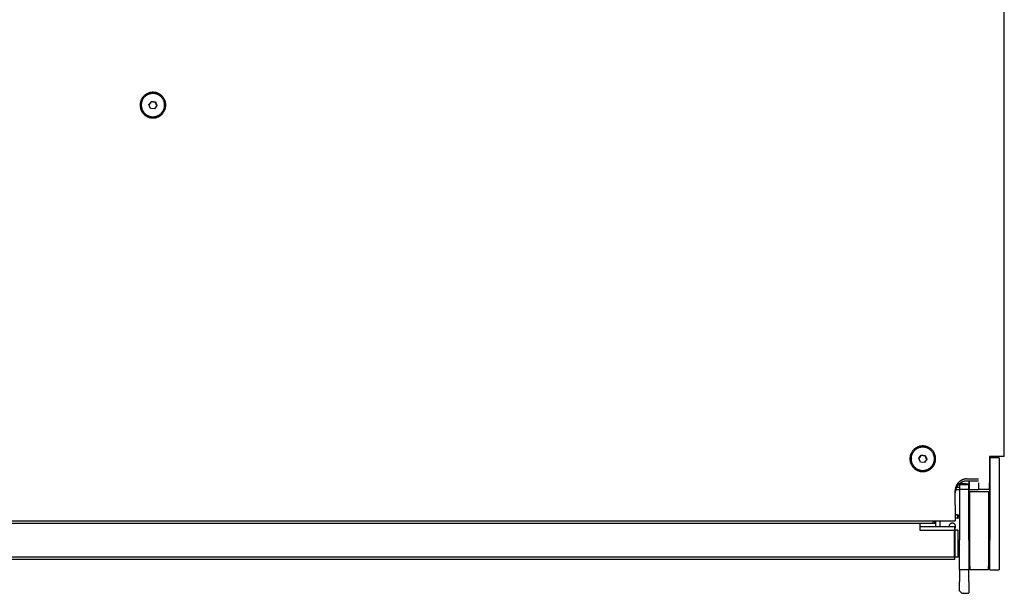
# Model space of a CAD drawing. Extents: x 1422 to 4284, y 1650 to 2964.
# Tile 12 of 30: x 1796 to 2217, y 1650 to 1896. Entities that reach past the tile are written whole.
import ezdxf

# ---------------------------------------------------------------- set-up
doc = ezdxf.new("R2010")
doc.units = 0
doc.layers.add('KF_SEQUENZA_10_NW_REAR', color=7, linetype='CONTINUOUS')
doc.layers.add('KF_SEQUENZA_10_NW_TOP', color=7, linetype='CONTINUOUS')

# ---------------------------------------------------------------- blocks, each defined once
blk = doc.blocks.new('KF_SEQUENZA_10_NW_TOP')
at = {"layer": 'KF_SEQUENZA_10_NW_TOP'}
for p, q in [((397.2, 44), (397.2, 470.15)), ((28, 194.44), (28, 194.42)), ((31.28, 194.65), (32.33, 196.03)), ((31.96, 193.06), (31.28, 194.65)), ((32.33, 196.03), (32.33, 195.89)), ((32.33, 196.03), (34.05, 195.82)), ((34.72, 194.23), (33.68, 192.85)), ((34.05, 195.82), (34.72, 194.23)), ((34.05, 195.68), (34.05, 195.82)), ((38, 194.44), (38, 194.42)), ((33.68, 192.85), (31.96, 193.06)), ((357.32, 43.07), (357.32, 43.05)), ((360.6, 43.28), (361.64, 44.66)), ((361.28, 41.69), (360.6, 43.28)), ((361.64, 44.66), (361.64, 44.52)), ((361.64, 44.66), (363.36, 44.45)), ((364.04, 42.86), (363, 41.48)), ((363.36, 44.45), (364.04, 42.86)), ((363.36, 44.31), (363.36, 44.45)), ((367.32, 43.07), (367.32, 43.05)), ((390.8, 44), (390.8, 32.76)), ((390.85, 44), (390.8, 44)), ((397.2, 44), (390.85, 44)), ((395, 43.5), (391, 43.5)), ((391, 43.5), (391, 8.23)), ((395, 43.5), (395, 8.23)), ((363, 41.48), (361.28, 41.69)), ((391, 38), (390.8, 38)), ((381.2, 34.47), (386.2, 34.47)), ((376.41, 30), (378, 30)), ((376.84, 31), (378, 31)), ((378, 32.01), (378, 31.89)), ((378, 31.89), (378, 29.89)), ((382, 31.89), (378, 31.89)), ((378, 29.89), (378, 8.23)), ((382, 29.89), (378, 29.89)), ((386.2, 33.55), (381.2, 33.55)), ((382, 33.55), (382, 32.01)), ((382.2, 33), (382, 33)), ((382, 31.89), (382, 32.01)), ((382.2, 32), (382, 32)), ((382, 29.89), (382, 31.89)), ((382, 8.23), (382, 29.89)), ((382.2, 33.55), (382.2, 30)), ((382.2, 30), (386.2, 30)), ((382.2, 25), (382.2, 30)), ((386.2, 32.76), (386.2, 30)), ((390.8, 30), (386.2, 30)), ((391, 33), (390.8, 33)), ((390.8, 30), (390.8, 32.76)), ((391, 32), (390.8, 32)), ((390.8, 30), (390.8, 25)), ((376.2, 23.24), (376.2, 29.48)), ((382.5, -2.93), (382.5, 29.07)), ((382.5, 29.07), (390.5, 29.07)), ((390.5, 29.07), (390.5, -2.93)), ((376.2, 23.24), (376.2, 16.5)), ((382.2, 25), (382.2, 19.5)), ((390.8, 25), (390.8, 19.5)), ((377.02, 19.14), (376.2, 19.14)), ((376.2, 17.81), (378, 17.81)), ((378, 18.31), (377.6, 19.01)), ((382, 17.81), (382.5, 17.81)), ((382.2, 19.5), (382.5, 19.5)), ((390.5, 19.5), (390.8, 19.5)), ((390.5, 17.81), (391, 17.81)), ((-376.8, 16.5), (376.2, 16.5)), ((-361, 15.5), (361, 15.5)), ((361, 15.5), (361, 12.5)), ((361, 15.5), (367.72, 15.5)), ((376, 14), (361, 14)), ((366.8, 16), (367.3, 16.5)), ((366.8, 15.5), (366.8, 16)), ((367.3, 16.5), (367.3, 15.5)), ((367.72, 16.5), (367.72, 14)), ((369.76, 14), (369.76, 16.5)), ((376, 12.5), (376, 14)), ((361, 12.5), (375.8, 12.5)), ((375.8, 12.5), (375.8, 1)), ((377.5, 12.5), (376, 12.5)), ((376, 12.5), (376, 1)), ((377.5, 1), (377.5, 12.5)), ((377.5, 8.29), (378, 8.29)), ((378, 6.68), (377.6, 5.99)), ((378, -4.5), (378, 8.23)), ((382, 8.29), (382.5, 8.29)), ((382, 8.23), (382, -4.5)), ((382.5, 7.5), (382, 7.5)), ((390.5, 8.29), (391, 8.29)), ((391, 7.5), (390.5, 7.5)), ((391, -4.5), (391, 8.23)), ((395, 8.23), (395, -4.5)), ((376, 0), (-376, 0)), ((375.8, 1), (-375.8, 1)), ((377.5, 1), (376, 1)), ((376, 0), (376, 1)), ((377.5, 4.07), (378, 3.88)), ((382.5, -2.93), (382.5, -4.37)), ((390.5, -4.37), (390.5, -2.93)), ((382, -4.5), (378, -4.5)), ((378, -4.5), (378, -9.5)), ((382, -9.5), (382, -4.5)), ((382.5, -4.37), (382.5, -4.37)), ((382.5, -4.37), (390.5, -4.37)), ((390.5, -4.37), (390.5, -4.37)), ((391, -4.5), (395, -4.5)), ((378, -13.5), (378, -9.5)), ((382, -9.5), (382, -14.5)), ((379, -14.5), (378, -13.5)), ((379, -14.5), (382, -14.5))]:
    blk.add_line(p, q, dxfattribs=at)
at = {"layer": 'KF_SEQUENZA_10_NW_TOP', "flags": 128}
for points in [[(32.33, 195.89), (32.28, 195.82), (32.23, 195.76), (32.19, 195.7), (32.14, 195.64), (32.1, 195.59), (32.06, 195.53), (32.02, 195.47), (31.98, 195.42), (31.94, 195.37), (31.9, 195.31), (31.86, 195.26), (31.82, 195.21), (31.78, 195.16), (31.74, 195.11), (31.7, 195.06), (31.66, 195), (31.62, 194.95), (31.58, 194.9), (31.54, 194.84), (31.5, 194.79), (31.46, 194.73), (31.41, 194.68), (31.37, 194.62), (31.32, 194.56)], [(34.05, 195.68), (33.96, 195.69), (33.89, 195.7), (33.81, 195.7), (33.74, 195.71), (33.66, 195.72), (33.59, 195.73), (33.52, 195.74), (33.45, 195.74), (33.39, 195.75), (33.32, 195.76), (33.25, 195.77), (33.19, 195.78), (33.12, 195.78), (33.05, 195.79), (32.99, 195.8), (32.92, 195.81), (32.85, 195.82), (32.78, 195.83), (32.71, 195.84), (32.64, 195.85), (32.56, 195.86), (32.49, 195.87), (32.41, 195.88), (32.33, 195.89)], [(34.68, 194.18), (34.66, 194.24), (34.63, 194.31), (34.6, 194.37), (34.57, 194.44), (34.55, 194.5), (34.52, 194.56), (34.49, 194.62), (34.47, 194.68), (34.44, 194.74), (34.42, 194.8), (34.39, 194.85), (34.37, 194.91), (34.34, 194.97), (34.32, 195.03), (34.29, 195.09), (34.27, 195.15), (34.24, 195.21), (34.22, 195.27), (34.19, 195.34), (34.16, 195.4), (34.13, 195.47), (34.11, 195.54), (34.08, 195.61), (34.05, 195.68)], [(361.64, 44.52), (361.6, 44.46), (361.55, 44.4), (361.5, 44.33), (361.46, 44.28), (361.42, 44.22), (361.38, 44.16), (361.34, 44.11), (361.3, 44.05), (361.26, 44), (361.22, 43.95), (361.18, 43.9), (361.14, 43.84), (361.1, 43.79), (361.06, 43.74), (361.02, 43.69), (360.98, 43.64), (360.94, 43.58), (360.9, 43.53), (360.86, 43.48), (360.82, 43.42), (360.77, 43.37), (360.73, 43.31), (360.69, 43.25), (360.64, 43.19)], [(363.36, 44.31), (363.28, 44.32), (363.2, 44.33), (363.13, 44.34), (363.05, 44.34), (362.98, 44.35), (362.91, 44.36), (362.84, 44.37), (362.77, 44.38), (362.7, 44.38), (362.64, 44.39), (362.57, 44.4), (362.5, 44.41), (362.44, 44.42), (362.37, 44.43), (362.3, 44.43), (362.23, 44.44), (362.17, 44.45), (362.1, 44.46), (362.03, 44.47), (361.95, 44.48), (361.88, 44.49), (361.8, 44.5), (361.72, 44.51), (361.64, 44.52)], [(364, 42.81), (363.97, 42.88), (363.94, 42.94), (363.92, 43.01), (363.89, 43.07), (363.86, 43.13), (363.84, 43.19), (363.81, 43.25), (363.78, 43.31), (363.76, 43.37), (363.73, 43.43), (363.71, 43.49), (363.68, 43.55), (363.66, 43.6), (363.63, 43.66), (363.61, 43.72), (363.58, 43.78), (363.56, 43.84), (363.53, 43.91), (363.51, 43.97), (363.48, 44.03), (363.45, 44.1), (363.42, 44.17), (363.39, 44.24), (363.36, 44.31)], [(377.02, 19.14), (377.07, 19.14), (377.12, 19.13), (377.16, 19.12), (377.2, 19.12), (377.24, 19.11), (377.27, 19.11), (377.31, 19.1), (377.34, 19.09), (377.37, 19.09), (377.4, 19.08), (377.42, 19.08), (377.45, 19.07), (377.47, 19.07), (377.49, 19.06), (377.51, 19.05), (377.52, 19.05), (377.54, 19.04), (377.55, 19.04), (377.57, 19.03), (377.58, 19.03), (377.58, 19.02), (377.59, 19.02), (377.6, 19.01), (377.6, 19.01)], [(377.4, 17.81), (377.39, 17.86), (377.38, 17.92), (377.36, 17.97), (377.35, 18.02), (377.34, 18.08), (377.33, 18.13), (377.31, 18.18), (377.3, 18.24), (377.28, 18.29), (377.27, 18.35), (377.25, 18.4), (377.24, 18.46), (377.22, 18.51), (377.21, 18.57), (377.19, 18.62), (377.17, 18.68), (377.16, 18.74), (377.14, 18.79), (377.12, 18.85), (377.1, 18.91), (377.08, 18.97), (377.06, 19.03), (377.04, 19.08), (377.02, 19.14)], [(376.36, 14.12), (376.34, 14.3), (376.31, 14.49), (376.25, 14.67), (376.18, 14.83), (376.08, 14.98), (375.96, 15.12), (375.83, 15.24), (375.68, 15.34), (375.51, 15.42), (375.33, 15.48), (375.15, 15.52), (374.96, 15.53), (374.78, 15.52), (374.59, 15.48), (374.41, 15.42), (374.24, 15.34), (374.1, 15.24), (373.96, 15.12), (373.84, 14.98), (373.75, 14.83), (373.67, 14.67), (373.62, 14.49), (373.58, 14.3), (373.57, 14.12)], [(373.57, 14.12), (373.57, 14.12), (373.57, 14.11), (373.57, 14.11), (373.57, 14.1), (373.57, 14.1), (373.57, 14.09), (373.57, 14.09), (373.57, 14.08), (373.57, 14.08), (373.57, 14.07), (373.57, 14.07), (373.57, 14.06), (373.57, 14.06), (373.57, 14.05), (373.57, 14.05), (373.57, 14.04), (373.57, 14.04), (373.57, 14.03), (373.57, 14.03), (373.57, 14.02), (373.57, 14.02), (373.57, 14.01), (373.57, 14.01), (373.58, 14)], [(376, 13.12), (376.03, 13.15), (376.06, 13.19), (376.08, 13.23), (376.11, 13.27), (376.13, 13.31), (376.15, 13.35), (376.18, 13.38), (376.19, 13.42), (376.21, 13.46), (376.23, 13.51), (376.25, 13.55), (376.26, 13.59), (376.28, 13.64), (376.29, 13.68), (376.3, 13.72), (376.31, 13.77), (376.32, 13.81), (376.33, 13.86), (376.34, 13.9), (376.34, 13.95), (376.35, 13.99), (376.35, 14.04), (376.35, 14.08), (376.36, 14.12)], [(377.5, 8.11), (377.5, 8.12), (377.5, 8.12), (377.5, 8.13), (377.5, 8.14), (377.51, 8.15), (377.51, 8.15), (377.51, 8.16), (377.51, 8.17), (377.51, 8.18), (377.51, 8.18), (377.51, 8.19), (377.51, 8.2), (377.51, 8.21), (377.52, 8.21), (377.52, 8.22), (377.52, 8.23), (377.52, 8.24), (377.52, 8.24), (377.52, 8.25), (377.52, 8.26), (377.52, 8.27), (377.52, 8.27), (377.52, 8.28), (377.53, 8.29)], [(377.5, 5.94), (377.52, 5.95), (377.53, 5.95), (377.55, 5.96), (377.56, 5.96), (377.57, 5.97), (377.58, 5.97), (377.59, 5.98), (377.59, 5.98), (377.6, 5.99), (377.6, 6), (377.6, 6), (377.6, 6.01), (377.6, 6.01), (377.6, 6.02), (377.6, 6.02), (377.59, 6.03), (377.59, 6.03), (377.58, 6.04), (377.57, 6.04), (377.56, 6.05), (377.55, 6.05), (377.53, 6.06), (377.52, 6.06), (377.5, 6.07)]]:
    blk.add_lwpolyline(points, dxfattribs=at)
at = {"layer": 'KF_SEQUENZA_10_NW_TOP'}
for points in [[(38.5, 194.45, 0), (38.5, 194.72, 0), (38.48, 194.99, 0), (38.44, 195.26, 0), (38.4, 195.52, 0), (38.34, 195.78, 0), (38.27, 196.04, 0), (38.18, 196.3, 0), (38.09, 196.55, 0), (37.98, 196.8, 0), (37.85, 197.04, 0), (37.72, 197.27, 0), (37.58, 197.5, 0), (37.42, 197.72, 0), (37.26, 197.93, 0), (37.08, 198.14, 0), (36.89, 198.33, 0), (36.7, 198.52, 0), (36.49, 198.69, 0), (36.28, 198.86, 0), (36.06, 199.01, 0), (35.83, 199.16, 0), (35.6, 199.29, 0), (35.36, 199.41, 0), (35.11, 199.52, 0), (34.86, 199.62, 0), (34.6, 199.7, 0), (34.34, 199.78, 0), (34.08, 199.84, 0), (33.81, 199.88, 0), (33.54, 199.91, 0), (33.27, 199.93, 0), (33, 199.94, 0), (32.73, 199.93, 0), (32.47, 199.91, 0), (32.2, 199.88, 0), (31.93, 199.84, 0), (31.67, 199.78, 0), (31.41, 199.7, 0), (31.15, 199.62, 0), (30.9, 199.52, 0), (30.65, 199.41, 0), (30.41, 199.29, 0), (30.18, 199.16, 0), (29.95, 199.01, 0), (29.73, 198.86, 0), (29.52, 198.69, 0), (29.31, 198.52, 0), (29.12, 198.33, 0), (28.93, 198.14, 0), (28.75, 197.93, 0), (28.59, 197.72, 0), (28.43, 197.5, 0), (28.29, 197.27, 0), (28.15, 197.04, 0), (28.03, 196.8, 0), (27.92, 196.55, 0), (27.83, 196.3, 0), (27.74, 196.04, 0), (27.67, 195.78, 0), (27.61, 195.52, 0), (27.56, 195.26, 0), (27.53, 194.99, 0), (27.51, 194.72, 0), (27.5, 194.45, 0), (27.51, 194.18, 0), (27.53, 193.91, 0), (27.56, 193.65, 0), (27.61, 193.38, 0), (27.67, 193.12, 0), (27.74, 192.86, 0), (27.83, 192.6, 0), (27.92, 192.35, 0), (28.03, 192.1, 0), (28.15, 191.86, 0), (28.29, 191.63, 0), (28.43, 191.4, 0), (28.59, 191.18, 0), (28.75, 190.97, 0), (28.93, 190.76, 0), (29.12, 190.57, 0), (29.31, 190.38, 0), (29.52, 190.21, 0), (29.73, 190.04, 0), (29.95, 189.89, 0), (30.18, 189.74, 0), (30.41, 189.61, 0), (30.65, 189.49, 0), (30.9, 189.38, 0), (31.15, 189.28, 0), (31.41, 189.2, 0), (31.67, 189.12, 0), (31.93, 189.07, 0), (32.2, 189.02, 0), (32.47, 188.99, 0), (32.73, 188.97, 0), (33, 188.96, 0), (33.27, 188.97, 0), (33.54, 188.99, 0), (33.81, 189.02, 0), (34.08, 189.07, 0), (34.34, 189.12, 0), (34.6, 189.2, 0), (34.86, 189.28, 0), (35.11, 189.38, 0), (35.36, 189.49, 0), (35.6, 189.61, 0), (35.83, 189.74, 0), (36.06, 189.89, 0), (36.28, 190.04, 0), (36.49, 190.21, 0), (36.7, 190.38, 0), (36.89, 190.57, 0), (37.08, 190.76, 0), (37.26, 190.97, 0), (37.42, 191.18, 0), (37.58, 191.4, 0), (37.72, 191.63, 0), (37.85, 191.86, 0), (37.98, 192.1, 0), (38.09, 192.35, 0), (38.18, 192.6, 0), (38.27, 192.86, 0), (38.34, 193.12, 0), (38.4, 193.38, 0), (38.44, 193.65, 0), (38.48, 193.91, 0), (38.5, 194.18, 0), (38.5, 194.45, 0)], [(38, 194.44, 0), (38, 194.68, 0), (37.98, 194.93, 0), (37.95, 195.17, 0), (37.91, 195.41, 0), (37.85, 195.65, 0), (37.79, 195.89, 0), (37.71, 196.12, 0), (37.62, 196.35, 0), (37.52, 196.57, 0), (37.41, 196.79, 0), (37.29, 197, 0), (37.16, 197.21, 0), (37.02, 197.41, 0), (36.87, 197.6, 0), (36.71, 197.79, 0), (36.54, 197.97, 0), (36.36, 198.14, 0), (36.18, 198.3, 0), (35.98, 198.45, 0), (35.78, 198.59, 0), (35.57, 198.72, 0), (35.36, 198.84, 0), (35.14, 198.95, 0), (34.92, 199.05, 0), (34.69, 199.14, 0), (34.46, 199.21, 0), (34.22, 199.28, 0), (33.98, 199.33, 0), (33.74, 199.38, 0), (33.49, 199.41, 0), (33.25, 199.42, 0), (33, 199.43, 0), (32.76, 199.42, 0), (32.51, 199.41, 0), (32.27, 199.38, 0), (32.03, 199.33, 0), (31.79, 199.28, 0), (31.55, 199.21, 0), (31.32, 199.14, 0), (31.09, 199.05, 0), (30.87, 198.95, 0), (30.65, 198.84, 0), (30.43, 198.72, 0), (30.23, 198.59, 0), (30.03, 198.45, 0), (29.83, 198.3, 0), (29.65, 198.14, 0), (29.47, 197.97, 0), (29.3, 197.79, 0), (29.14, 197.6, 0), (28.99, 197.41, 0), (28.85, 197.21, 0), (28.72, 197, 0), (28.59, 196.79, 0), (28.48, 196.57, 0), (28.38, 196.35, 0), (28.3, 196.12, 0), (28.22, 195.89, 0), (28.15, 195.65, 0), (28.1, 195.41, 0), (28.06, 195.17, 0), (28.03, 194.93, 0), (28.01, 194.68, 0), (28, 194.44, 0), (28.01, 194.19, 0), (28.03, 193.95, 0), (28.06, 193.71, 0), (28.1, 193.46, 0), (28.15, 193.22, 0), (28.22, 192.99, 0), (28.3, 192.76, 0), (28.38, 192.53, 0), (28.48, 192.3, 0), (28.59, 192.09, 0), (28.72, 191.87, 0), (28.85, 191.66, 0), (28.99, 191.47, 0), (29.14, 191.27, 0), (29.3, 191.09, 0), (29.47, 190.91, 0), (29.65, 190.74, 0), (29.83, 190.58, 0), (30.03, 190.43, 0), (30.23, 190.29, 0), (30.43, 190.16, 0), (30.65, 190.04, 0), (30.87, 189.93, 0), (31.09, 189.83, 0), (31.32, 189.74, 0), (31.55, 189.66, 0), (31.79, 189.6, 0), (32.03, 189.54, 0), (32.27, 189.5, 0), (32.51, 189.47, 0), (32.76, 189.45, 0), (33, 189.45, 0), (33.25, 189.45, 0), (33.49, 189.47, 0), (33.74, 189.5, 0), (33.98, 189.54, 0), (34.22, 189.6, 0), (34.46, 189.66, 0), (34.69, 189.74, 0), (34.92, 189.83, 0), (35.14, 189.93, 0), (35.36, 190.04, 0), (35.57, 190.16, 0), (35.78, 190.29, 0), (35.98, 190.43, 0), (36.18, 190.58, 0), (36.36, 190.74, 0), (36.54, 190.91, 0), (36.71, 191.09, 0), (36.87, 191.27, 0), (37.02, 191.47, 0), (37.16, 191.66, 0), (37.29, 191.87, 0), (37.41, 192.09, 0), (37.52, 192.3, 0), (37.62, 192.53, 0), (37.71, 192.76, 0), (37.79, 192.99, 0), (37.85, 193.22, 0), (37.91, 193.46, 0), (37.95, 193.71, 0), (37.98, 193.95, 0), (38, 194.19, 0), (38, 194.44, 0)], [(28, 194.42, 0), (28.01, 194.3, 0), (28.01, 194.18, 0), (28.02, 194.05, 0), (28.03, 193.93, 0), (28.04, 193.81, 0), (28.06, 193.69, 0), (28.08, 193.57, 0), (28.1, 193.45, 0), (28.13, 193.33, 0), (28.15, 193.21, 0), (28.19, 193.09, 0), (28.22, 192.97, 0), (28.26, 192.85, 0), (28.3, 192.74, 0), (28.34, 192.62, 0), (28.38, 192.51, 0), (28.43, 192.4, 0), (28.48, 192.29, 0), (28.54, 192.18, 0), (28.59, 192.07, 0), (28.65, 191.96, 0), (28.72, 191.85, 0), (28.78, 191.75, 0), (28.85, 191.65, 0), (28.92, 191.55, 0), (28.99, 191.45, 0), (29.06, 191.35, 0), (29.14, 191.25, 0), (29.22, 191.16, 0), (29.3, 191.07, 0), (29.38, 190.98, 0), (29.47, 190.89, 0), (29.56, 190.81, 0), (29.65, 190.72, 0), (29.74, 190.64, 0), (29.83, 190.56, 0), (29.93, 190.49, 0), (30.03, 190.41, 0), (30.13, 190.34, 0), (30.23, 190.27, 0), (30.33, 190.2, 0), (30.43, 190.14, 0), (30.54, 190.08, 0), (30.65, 190.02, 0), (30.76, 189.96, 0), (30.87, 189.91, 0), (30.98, 189.86, 0), (31.09, 189.81, 0), (31.2, 189.76, 0), (31.32, 189.72, 0), (31.44, 189.68, 0), (31.55, 189.64, 0), (31.67, 189.61, 0), (31.79, 189.58, 0), (31.91, 189.55, 0), (32.03, 189.53, 0), (32.15, 189.5, 0), (32.27, 189.48, 0), (32.39, 189.47, 0), (32.51, 189.45, 0), (32.64, 189.44, 0), (32.76, 189.44, 0), (32.88, 189.43, 0), (33, 189.43, 0), (33.13, 189.43, 0), (33.25, 189.44, 0), (33.37, 189.44, 0), (33.49, 189.45, 0), (33.62, 189.47, 0), (33.74, 189.48, 0), (33.86, 189.5, 0), (33.98, 189.53, 0), (34.1, 189.55, 0), (34.22, 189.58, 0), (34.34, 189.61, 0), (34.46, 189.64, 0), (34.57, 189.68, 0), (34.69, 189.72, 0), (34.8, 189.76, 0), (34.92, 189.81, 0), (35.03, 189.86, 0), (35.14, 189.91, 0), (35.25, 189.96, 0), (35.36, 190.02, 0), (35.47, 190.08, 0), (35.57, 190.14, 0), (35.68, 190.2, 0), (35.78, 190.27, 0), (35.88, 190.34, 0), (35.98, 190.41, 0), (36.08, 190.49, 0), (36.18, 190.56, 0), (36.27, 190.64, 0), (36.36, 190.72, 0), (36.45, 190.81, 0), (36.54, 190.89, 0), (36.63, 190.98, 0), (36.71, 191.07, 0), (36.79, 191.16, 0), (36.87, 191.25, 0), (36.95, 191.35, 0), (37.02, 191.45, 0), (37.09, 191.55, 0), (37.16, 191.65, 0), (37.23, 191.75, 0), (37.29, 191.85, 0), (37.35, 191.96, 0), (37.41, 192.07, 0), (37.47, 192.18, 0), (37.52, 192.29, 0), (37.58, 192.4, 0), (37.62, 192.51, 0), (37.67, 192.62, 0), (37.71, 192.74, 0), (37.75, 192.85, 0), (37.79, 192.97, 0), (37.82, 193.09, 0), (37.85, 193.21, 0), (37.88, 193.33, 0), (37.91, 193.45, 0), (37.93, 193.57, 0), (37.95, 193.69, 0), (37.97, 193.81, 0), (37.98, 193.93, 0), (37.99, 194.05, 0), (38, 194.18, 0), (38, 194.3, 0), (38, 194.42, 0)], [(367.82, 43.08, 0), (367.81, 43.35, 0), (367.79, 43.62, 0), (367.76, 43.89, 0), (367.71, 44.15, 0), (367.65, 44.42, 0), (367.58, 44.68, 0), (367.5, 44.93, 0), (367.4, 45.18, 0), (367.29, 45.43, 0), (367.17, 45.67, 0), (367.04, 45.91, 0), (366.89, 46.13, 0), (366.74, 46.35, 0), (366.57, 46.57, 0), (366.39, 46.77, 0), (366.21, 46.97, 0), (366.01, 47.15, 0), (365.81, 47.33, 0), (365.6, 47.49, 0), (365.38, 47.65, 0), (365.15, 47.79, 0), (364.91, 47.92, 0), (364.67, 48.05, 0), (364.43, 48.16, 0), (364.17, 48.25, 0), (363.92, 48.34, 0), (363.66, 48.41, 0), (363.39, 48.47, 0), (363.13, 48.51, 0), (362.86, 48.55, 0), (362.59, 48.57, 0), (362.32, 48.57, 0), (362.05, 48.57, 0), (361.78, 48.55, 0), (361.51, 48.51, 0), (361.25, 48.47, 0), (360.98, 48.41, 0), (360.72, 48.34, 0), (360.47, 48.25, 0), (360.21, 48.16, 0), (359.97, 48.05, 0), (359.73, 47.92, 0), (359.49, 47.79, 0), (359.26, 47.65, 0), (359.04, 47.49, 0), (358.83, 47.33, 0), (358.63, 47.15, 0), (358.43, 46.97, 0), (358.25, 46.77, 0), (358.07, 46.57, 0), (357.9, 46.35, 0), (357.75, 46.13, 0), (357.6, 45.91, 0), (357.47, 45.67, 0), (357.35, 45.43, 0), (357.24, 45.18, 0), (357.14, 44.93, 0), (357.06, 44.68, 0), (356.99, 44.42, 0), (356.93, 44.15, 0), (356.88, 43.89, 0), (356.85, 43.62, 0), (356.83, 43.35, 0), (356.82, 43.08, 0), (356.83, 42.81, 0), (356.85, 42.55, 0), (356.88, 42.28, 0), (356.93, 42.01, 0), (356.99, 41.75, 0), (357.06, 41.49, 0), (357.14, 41.23, 0), (357.24, 40.98, 0), (357.35, 40.74, 0), (357.47, 40.5, 0), (357.6, 40.26, 0), (357.75, 40.03, 0), (357.9, 39.81, 0), (358.07, 39.6, 0), (358.25, 39.4, 0), (358.43, 39.2, 0), (358.63, 39.02, 0), (358.83, 38.84, 0), (359.04, 38.67, 0), (359.26, 38.52, 0), (359.49, 38.37, 0), (359.73, 38.24, 0), (359.97, 38.12, 0), (360.21, 38.01, 0), (360.47, 37.91, 0), (360.72, 37.83, 0), (360.98, 37.76, 0), (361.25, 37.7, 0), (361.51, 37.65, 0), (361.78, 37.62, 0), (362.05, 37.6, 0), (362.32, 37.59, 0), (362.59, 37.6, 0), (362.86, 37.62, 0), (363.13, 37.65, 0), (363.39, 37.7, 0), (363.66, 37.76, 0), (363.92, 37.83, 0), (364.17, 37.91, 0), (364.43, 38.01, 0), (364.67, 38.12, 0), (364.91, 38.24, 0), (365.15, 38.37, 0), (365.38, 38.52, 0), (365.6, 38.67, 0), (365.81, 38.84, 0), (366.01, 39.02, 0), (366.21, 39.2, 0), (366.39, 39.4, 0), (366.57, 39.6, 0), (366.74, 39.81, 0), (366.89, 40.03, 0), (367.04, 40.26, 0), (367.17, 40.5, 0), (367.29, 40.74, 0), (367.4, 40.98, 0), (367.5, 41.23, 0), (367.58, 41.49, 0), (367.65, 41.75, 0), (367.71, 42.01, 0), (367.76, 42.28, 0), (367.79, 42.55, 0), (367.81, 42.81, 0), (367.82, 43.08, 0)], [(367.32, 43.07, 0), (367.31, 43.32, 0), (367.3, 43.56, 0), (367.27, 43.8, 0), (367.22, 44.04, 0), (367.17, 44.28, 0), (367.11, 44.52, 0), (367.03, 44.75, 0), (366.94, 44.98, 0), (366.84, 45.2, 0), (366.73, 45.42, 0), (366.61, 45.64, 0), (366.48, 45.84, 0), (366.34, 46.04, 0), (366.19, 46.24, 0), (366.02, 46.42, 0), (365.86, 46.6, 0), (365.68, 46.77, 0), (365.49, 46.93, 0), (365.3, 47.08, 0), (365.1, 47.22, 0), (364.89, 47.35, 0), (364.68, 47.47, 0), (364.46, 47.58, 0), (364.23, 47.68, 0), (364, 47.77, 0), (363.77, 47.85, 0), (363.54, 47.91, 0), (363.3, 47.97, 0), (363.05, 48.01, 0), (362.81, 48.04, 0), (362.56, 48.06, 0), (362.32, 48.06, 0), (362.07, 48.06, 0), (361.83, 48.04, 0), (361.59, 48.01, 0), (361.35, 47.97, 0), (361.11, 47.91, 0), (360.87, 47.85, 0), (360.64, 47.77, 0), (360.41, 47.68, 0), (360.18, 47.58, 0), (359.96, 47.47, 0), (359.75, 47.35, 0), (359.54, 47.22, 0), (359.34, 47.08, 0), (359.15, 46.93, 0), (358.96, 46.77, 0), (358.78, 46.6, 0), (358.62, 46.42, 0), (358.45, 46.24, 0), (358.3, 46.04, 0), (358.16, 45.84, 0), (358.03, 45.64, 0), (357.91, 45.42, 0), (357.8, 45.2, 0), (357.7, 44.98, 0), (357.61, 44.75, 0), (357.54, 44.52, 0), (357.47, 44.28, 0), (357.42, 44.04, 0), (357.37, 43.8, 0), (357.34, 43.56, 0), (357.33, 43.32, 0), (357.32, 43.07, 0), (357.33, 42.83, 0), (357.34, 42.58, 0), (357.37, 42.34, 0), (357.42, 42.1, 0), (357.47, 41.86, 0), (357.54, 41.62, 0), (357.61, 41.39, 0), (357.7, 41.16, 0), (357.8, 40.94, 0), (357.91, 40.72, 0), (358.03, 40.51, 0), (358.16, 40.3, 0), (358.3, 40.1, 0), (358.45, 39.91, 0), (358.62, 39.72, 0), (358.78, 39.54, 0), (358.96, 39.37, 0), (359.15, 39.21, 0), (359.34, 39.06, 0), (359.54, 38.92, 0), (359.75, 38.79, 0), (359.96, 38.67, 0), (360.18, 38.56, 0), (360.41, 38.46, 0), (360.64, 38.37, 0), (360.87, 38.3, 0), (361.11, 38.23, 0), (361.35, 38.18, 0), (361.59, 38.13, 0), (361.83, 38.1, 0), (362.07, 38.09, 0), (362.32, 38.08, 0), (362.56, 38.09, 0), (362.81, 38.1, 0), (363.05, 38.13, 0), (363.3, 38.18, 0), (363.54, 38.23, 0), (363.77, 38.3, 0), (364, 38.37, 0), (364.23, 38.46, 0), (364.46, 38.56, 0), (364.68, 38.67, 0), (364.89, 38.79, 0), (365.1, 38.92, 0), (365.3, 39.06, 0), (365.49, 39.21, 0), (365.68, 39.37, 0), (365.86, 39.54, 0), (366.02, 39.72, 0), (366.19, 39.91, 0), (366.34, 40.1, 0), (366.48, 40.3, 0), (366.61, 40.51, 0), (366.73, 40.72, 0), (366.84, 40.94, 0), (366.94, 41.16, 0), (367.03, 41.39, 0), (367.11, 41.62, 0), (367.17, 41.86, 0), (367.22, 42.1, 0), (367.27, 42.34, 0), (367.3, 42.58, 0), (367.31, 42.83, 0), (367.32, 43.07, 0)], [(357.32, 43.05, 0), (357.32, 42.93, 0), (357.33, 42.81, 0), (357.33, 42.69, 0), (357.34, 42.56, 0), (357.36, 42.44, 0), (357.37, 42.32, 0), (357.39, 42.2, 0), (357.42, 42.08, 0), (357.44, 41.96, 0), (357.47, 41.84, 0), (357.5, 41.72, 0), (357.54, 41.6, 0), (357.57, 41.49, 0), (357.61, 41.37, 0), (357.65, 41.26, 0), (357.7, 41.14, 0), (357.75, 41.03, 0), (357.8, 40.92, 0), (357.85, 40.81, 0), (357.91, 40.7, 0), (357.97, 40.59, 0), (358.03, 40.49, 0), (358.1, 40.38, 0), (358.16, 40.28, 0), (358.23, 40.18, 0), (358.3, 40.08, 0), (358.38, 39.98, 0), (358.45, 39.89, 0), (358.53, 39.79, 0), (358.62, 39.7, 0), (358.7, 39.61, 0), (358.78, 39.52, 0), (358.87, 39.44, 0), (358.96, 39.35, 0), (359.05, 39.27, 0), (359.15, 39.2, 0), (359.24, 39.12, 0), (359.34, 39.04, 0), (359.44, 38.97, 0), (359.54, 38.9, 0), (359.64, 38.84, 0), (359.75, 38.77, 0), (359.86, 38.71, 0), (359.96, 38.65, 0), (360.07, 38.6, 0), (360.18, 38.54, 0), (360.29, 38.49, 0), (360.41, 38.44, 0), (360.52, 38.4, 0), (360.64, 38.35, 0), (360.75, 38.31, 0), (360.87, 38.28, 0), (360.99, 38.24, 0), (361.11, 38.21, 0), (361.22, 38.18, 0), (361.35, 38.16, 0), (361.46, 38.14, 0), (361.59, 38.12, 0), (361.71, 38.1, 0), (361.83, 38.09, 0), (361.95, 38.08, 0), (362.07, 38.07, 0), (362.2, 38.06, 0), (362.32, 38.06, 0), (362.44, 38.06, 0), (362.56, 38.07, 0), (362.69, 38.08, 0), (362.81, 38.09, 0), (362.93, 38.1, 0), (363.05, 38.12, 0), (363.18, 38.14, 0), (363.3, 38.16, 0), (363.42, 38.18, 0), (363.54, 38.21, 0), (363.65, 38.24, 0), (363.77, 38.28, 0), (363.89, 38.31, 0), (364, 38.35, 0), (364.12, 38.4, 0), (364.23, 38.44, 0), (364.35, 38.49, 0), (364.46, 38.54, 0), (364.57, 38.6, 0), (364.68, 38.65, 0), (364.78, 38.71, 0), (364.89, 38.77, 0), (365, 38.84, 0), (365.1, 38.9, 0), (365.2, 38.97, 0), (365.3, 39.04, 0), (365.4, 39.12, 0), (365.49, 39.2, 0), (365.59, 39.27, 0), (365.68, 39.35, 0), (365.77, 39.44, 0), (365.86, 39.52, 0), (365.94, 39.61, 0), (366.02, 39.7, 0), (366.11, 39.79, 0), (366.19, 39.89, 0), (366.26, 39.98, 0), (366.34, 40.08, 0), (366.41, 40.18, 0), (366.48, 40.28, 0), (366.54, 40.38, 0), (366.61, 40.49, 0), (366.67, 40.59, 0), (366.73, 40.7, 0), (366.79, 40.81, 0), (366.84, 40.92, 0), (366.89, 41.03, 0), (366.94, 41.14, 0), (366.99, 41.26, 0), (367.03, 41.37, 0), (367.07, 41.49, 0), (367.11, 41.6, 0), (367.14, 41.72, 0), (367.17, 41.84, 0), (367.2, 41.96, 0), (367.22, 42.08, 0), (367.25, 42.2, 0), (367.27, 42.32, 0), (367.28, 42.44, 0), (367.3, 42.56, 0), (367.31, 42.69, 0), (367.31, 42.81, 0), (367.32, 42.93, 0), (367.32, 43.05, 0)], [(381.2, 34.47, 0), (381.14, 34.47, 0), (381.08, 34.46, 0), (381.02, 34.46, 0), (380.95, 34.46, 0), (380.89, 34.46, 0), (380.83, 34.45, 0), (380.77, 34.45, 0), (380.71, 34.44, 0), (380.65, 34.44, 0), (380.59, 34.43, 0), (380.53, 34.42, 0), (380.47, 34.41, 0), (380.41, 34.4, 0), (380.35, 34.39, 0), (380.29, 34.38, 0), (380.23, 34.37, 0), (380.16, 34.36, 0), (380.1, 34.35, 0), (380.05, 34.33, 0), (379.99, 34.32, 0), (379.93, 34.3, 0), (379.87, 34.29, 0), (379.81, 34.27, 0), (379.75, 34.25, 0), (379.69, 34.23, 0), (379.63, 34.21, 0), (379.57, 34.2, 0), (379.52, 34.17, 0), (379.46, 34.15, 0), (379.4, 34.13, 0), (379.34, 34.11, 0), (379.29, 34.09, 0), (379.23, 34.06, 0), (379.17, 34.04, 0), (379.12, 34.01, 0), (379.06, 33.99, 0), (379.01, 33.96, 0), (378.95, 33.93, 0), (378.9, 33.91, 0), (378.84, 33.88, 0), (378.79, 33.85, 0), (378.74, 33.82, 0), (378.68, 33.79, 0), (378.63, 33.76, 0), (378.58, 33.72, 0), (378.52, 33.69, 0), (378.47, 33.66, 0), (378.42, 33.63, 0), (378.37, 33.59, 0), (378.32, 33.56, 0), (378.27, 33.52, 0), (378.22, 33.48, 0), (378.17, 33.45, 0), (378.12, 33.41, 0), (378.08, 33.37, 0), (378.03, 33.33, 0), (377.98, 33.29, 0), (377.93, 33.25, 0), (377.89, 33.21, 0), (377.84, 33.17, 0), (377.8, 33.13, 0), (377.75, 33.09, 0), (377.71, 33.05, 0), (377.66, 33, 0), (377.62, 32.96, 0), (377.58, 32.92, 0), (377.54, 32.87, 0), (377.5, 32.83, 0), (377.45, 32.78, 0), (377.41, 32.74, 0), (377.37, 32.69, 0), (377.33, 32.64, 0), (377.3, 32.59, 0), (377.26, 32.55, 0), (377.22, 32.5, 0), (377.18, 32.45, 0), (377.15, 32.4, 0), (377.11, 32.35, 0), (377.08, 32.3, 0), (377.04, 32.25, 0), (377.01, 32.2, 0), (376.98, 32.15, 0), (376.94, 32.09, 0), (376.91, 32.04, 0), (376.88, 31.99, 0), (376.85, 31.94, 0), (376.82, 31.88, 0), (376.79, 31.83, 0), (376.76, 31.77, 0), (376.73, 31.72, 0), (376.71, 31.66, 0), (376.68, 31.61, 0), (376.65, 31.55, 0), (376.63, 31.5, 0), (376.6, 31.44, 0), (376.58, 31.39, 0), (376.56, 31.33, 0), (376.54, 31.27, 0), (376.51, 31.21, 0), (376.49, 31.16, 0), (376.47, 31.1, 0), (376.45, 31.04, 0), (376.43, 30.98, 0), (376.42, 30.92, 0), (376.4, 30.87, 0), (376.38, 30.81, 0), (376.37, 30.75, 0), (376.35, 30.69, 0), (376.33, 30.63, 0), (376.32, 30.57, 0), (376.31, 30.51, 0), (376.3, 30.45, 0), (376.28, 30.39, 0), (376.27, 30.33, 0), (376.26, 30.27, 0), (376.25, 30.21, 0), (376.25, 30.15, 0), (376.24, 30.09, 0), (376.23, 30.03, 0), (376.22, 29.96, 0), (376.22, 29.9, 0), (376.21, 29.84, 0), (376.21, 29.78, 0), (376.21, 29.72, 0), (376.2, 29.66, 0), (376.2, 29.6, 0), (376.2, 29.54, 0), (376.2, 29.48, 0)], [(381.2, 33.55, 0), (381.14, 33.55, 0), (381.08, 33.55, 0), (381.02, 33.55, 0), (380.95, 33.54, 0), (380.89, 33.54, 0), (380.83, 33.54, 0), (380.77, 33.53, 0), (380.71, 33.53, 0), (380.65, 33.52, 0), (380.59, 33.51, 0), (380.53, 33.51, 0), (380.47, 33.5, 0), (380.41, 33.49, 0), (380.35, 33.48, 0), (380.29, 33.47, 0), (380.23, 33.45, 0), (380.16, 33.44, 0), (380.1, 33.43, 0), (380.05, 33.42, 0), (379.99, 33.4, 0), (379.93, 33.39, 0), (379.87, 33.37, 0), (379.81, 33.35, 0), (379.75, 33.34, 0), (379.69, 33.32, 0), (379.63, 33.3, 0), (379.57, 33.28, 0), (379.52, 33.26, 0), (379.46, 33.24, 0), (379.4, 33.22, 0), (379.34, 33.19, 0), (379.29, 33.17, 0), (379.23, 33.15, 0), (379.17, 33.12, 0), (379.12, 33.1, 0), (379.06, 33.07, 0), (379.01, 33.05, 0), (378.95, 33.02, 0), (378.9, 32.99, 0), (378.84, 32.96, 0), (378.79, 32.93, 0), (378.74, 32.9, 0), (378.68, 32.87, 0), (378.63, 32.84, 0), (378.58, 32.81, 0), (378.52, 32.78, 0), (378.47, 32.74, 0), (378.42, 32.71, 0), (378.37, 32.68, 0), (378.32, 32.64, 0), (378.27, 32.6, 0), (378.22, 32.57, 0), (378.17, 32.53, 0), (378.12, 32.49, 0), (378.08, 32.46, 0), (378.03, 32.42, 0), (377.98, 32.38, 0), (377.93, 32.34, 0), (377.89, 32.3, 0), (377.84, 32.26, 0), (377.8, 32.22, 0), (377.75, 32.17, 0), (377.71, 32.13, 0), (377.66, 32.09, 0), (377.62, 32.05, 0), (377.58, 32, 0), (377.54, 31.96, 0), (377.5, 31.91, 0), (377.45, 31.87, 0), (377.41, 31.82, 0), (377.37, 31.77, 0), (377.33, 31.73, 0), (377.3, 31.68, 0), (377.26, 31.63, 0), (377.22, 31.58, 0), (377.18, 31.53, 0), (377.15, 31.48, 0), (377.11, 31.43, 0), (377.08, 31.38, 0), (377.04, 31.33, 0), (377.01, 31.28, 0), (376.98, 31.23, 0), (376.94, 31.18, 0), (376.91, 31.13, 0), (376.88, 31.07, 0), (376.85, 31.02, 0), (376.82, 30.97, 0), (376.79, 30.91, 0), (376.76, 30.86, 0), (376.73, 30.8, 0), (376.71, 30.75, 0), (376.68, 30.69, 0), (376.65, 30.64, 0), (376.63, 30.58, 0), (376.6, 30.53, 0), (376.58, 30.47, 0), (376.56, 30.41, 0), (376.54, 30.36, 0), (376.51, 30.3, 0), (376.49, 30.24, 0), (376.47, 30.18, 0), (376.45, 30.13, 0), (376.43, 30.07, 0), (376.42, 30.01, 0), (376.4, 29.95, 0), (376.38, 29.89, 0), (376.37, 29.83, 0), (376.35, 29.77, 0), (376.33, 29.71, 0), (376.32, 29.65, 0), (376.31, 29.59, 0), (376.3, 29.53, 0), (376.28, 29.47, 0), (376.27, 29.41, 0), (376.26, 29.35, 0), (376.25, 29.29, 0), (376.25, 29.23, 0), (376.24, 29.17, 0), (376.23, 29.11, 0), (376.22, 29.05, 0), (376.22, 28.99, 0), (376.21, 28.93, 0), (376.21, 28.87, 0), (376.21, 28.8, 0), (376.2, 28.74, 0), (376.2, 28.68, 0), (376.2, 28.62, 0), (376.2, 28.56, 0)], [(378, 32.01, 0), (378, 32.01, 0), (378, 32.01, 0), (378, 32.01, 0), (378, 32.01, 0), (378, 32.01, 0), (378, 32.01, 0), (378, 32.01, 0), (378, 32.01, 0), (378, 32.02, 0), (378, 32.02, 0), (378, 32.02, 0), (378, 32.02, 0), (378, 32.02, 0), (378, 32.02, 0), (378, 32.02, 0), (378, 32.02, 0), (378, 32.02, 0), (377.99, 32.02, 0), (377.99, 32.02, 0), (377.99, 32.03, 0), (377.99, 32.03, 0), (377.99, 32.03, 0), (377.99, 32.03, 0), (377.99, 32.03, 0), (377.99, 32.03, 0), (377.99, 32.03, 0), (377.99, 32.03, 0), (377.99, 32.03, 0), (377.98, 32.03, 0), (377.98, 32.04, 0), (377.98, 32.04, 0), (377.98, 32.04, 0), (377.98, 32.04, 0), (377.98, 32.04, 0), (377.98, 32.04, 0), (377.98, 32.04, 0), (377.98, 32.04, 0), (377.97, 32.04, 0), (377.97, 32.04, 0), (377.97, 32.04, 0), (377.97, 32.05, 0), (377.97, 32.05, 0), (377.97, 32.05, 0), (377.96, 32.05, 0), (377.96, 32.05, 0), (377.96, 32.05, 0), (377.96, 32.05, 0), (377.96, 32.05, 0), (377.96, 32.05, 0), (377.95, 32.05, 0), (377.95, 32.05, 0), (377.95, 32.06, 0), (377.95, 32.06, 0), (377.95, 32.06, 0), (377.94, 32.06, 0), (377.94, 32.06, 0), (377.94, 32.06, 0), (377.94, 32.06, 0), (377.94, 32.06, 0), (377.93, 32.06, 0), (377.93, 32.06, 0), (377.93, 32.06, 0), (377.93, 32.07, 0), (377.93, 32.07, 0), (377.92, 32.07, 0), (377.92, 32.07, 0), (377.92, 32.07, 0), (377.92, 32.07, 0), (377.91, 32.07, 0), (377.91, 32.07, 0), (377.91, 32.07, 0), (377.9, 32.07, 0), (377.9, 32.07, 0), (377.9, 32.08, 0), (377.9, 32.08, 0), (377.89, 32.08, 0), (377.89, 32.08, 0), (377.89, 32.08, 0), (377.88, 32.08, 0), (377.88, 32.08, 0), (377.88, 32.08, 0), (377.88, 32.08, 0), (377.87, 32.08, 0), (377.87, 32.08, 0), (377.87, 32.09, 0), (377.86, 32.09, 0), (377.86, 32.09, 0), (377.86, 32.09, 0), (377.86, 32.09, 0), (377.85, 32.09, 0), (377.85, 32.09, 0), (377.85, 32.09, 0), (377.84, 32.09, 0), (377.84, 32.09, 0), (377.83, 32.09, 0), (377.83, 32.1, 0), (377.83, 32.1, 0), (377.82, 32.1, 0), (377.82, 32.1, 0), (377.82, 32.1, 0), (377.81, 32.1, 0), (377.81, 32.1, 0), (377.81, 32.1, 0), (377.8, 32.1, 0), (377.8, 32.1, 0), (377.79, 32.1, 0), (377.79, 32.11, 0), (377.79, 32.11, 0), (377.78, 32.11, 0), (377.78, 32.11, 0), (377.77, 32.11, 0), (377.77, 32.11, 0), (377.77, 32.11, 0), (377.76, 32.11, 0), (377.76, 32.11, 0), (377.75, 32.11, 0), (377.75, 32.11, 0), (377.75, 32.12, 0), (377.74, 32.12, 0), (377.74, 32.12, 0), (377.73, 32.12, 0), (377.73, 32.12, 0), (377.72, 32.12, 0), (377.72, 32.12, 0), (377.71, 32.12, 0), (377.71, 32.12, 0), (377.7, 32.12, 0), (377.7, 32.12, 0)], [(382, 32.01, 0), (382, 32.01, 0), (382, 32.02, 0), (382, 32.02, 0), (382, 32.02, 0), (381.99, 32.03, 0), (381.99, 32.03, 0), (381.99, 32.04, 0), (381.98, 32.04, 0), (381.98, 32.05, 0), (381.98, 32.05, 0), (381.97, 32.06, 0), (381.96, 32.06, 0), (381.96, 32.06, 0), (381.95, 32.07, 0), (381.94, 32.07, 0), (381.94, 32.08, 0), (381.93, 32.08, 0), (381.92, 32.09, 0), (381.91, 32.09, 0), (381.9, 32.09, 0), (381.89, 32.1, 0), (381.88, 32.1, 0), (381.87, 32.11, 0), (381.86, 32.11, 0), (381.84, 32.12, 0), (381.83, 32.12, 0), (381.82, 32.13, 0), (381.8, 32.13, 0), (381.79, 32.13, 0), (381.77, 32.14, 0), (381.76, 32.14, 0), (381.74, 32.15, 0), (381.73, 32.15, 0), (381.71, 32.16, 0), (381.69, 32.16, 0), (381.67, 32.16, 0), (381.66, 32.17, 0), (381.64, 32.17, 0), (381.62, 32.18, 0), (381.6, 32.18, 0), (381.58, 32.19, 0), (381.56, 32.19, 0), (381.54, 32.19, 0), (381.51, 32.2, 0), (381.49, 32.2, 0), (381.47, 32.21, 0), (381.45, 32.21, 0), (381.42, 32.21, 0), (381.4, 32.22, 0), (381.38, 32.22, 0), (381.35, 32.23, 0), (381.32, 32.23, 0), (381.3, 32.24, 0), (381.27, 32.24, 0), (381.25, 32.24, 0), (381.22, 32.25, 0), (381.19, 32.25, 0), (381.16, 32.26, 0), (381.13, 32.26, 0), (381.1, 32.26, 0), (381.07, 32.27, 0), (381.04, 32.27, 0), (381.01, 32.28, 0), (380.98, 32.28, 0), (380.95, 32.28, 0), (380.92, 32.29, 0), (380.89, 32.29, 0), (380.85, 32.3, 0), (380.82, 32.3, 0), (380.79, 32.3, 0), (380.75, 32.31, 0), (380.72, 32.31, 0), (380.68, 32.31, 0), (380.65, 32.32, 0), (380.61, 32.32, 0), (380.57, 32.33, 0), (380.54, 32.33, 0), (380.5, 32.33, 0), (380.46, 32.34, 0), (380.42, 32.34, 0), (380.39, 32.35, 0), (380.35, 32.35, 0), (380.31, 32.35, 0), (380.27, 32.36, 0), (380.23, 32.36, 0), (380.19, 32.36, 0), (380.14, 32.37, 0), (380.1, 32.37, 0), (380.06, 32.37, 0), (380.02, 32.38, 0), (379.98, 32.38, 0), (379.93, 32.38, 0), (379.89, 32.39, 0), (379.85, 32.39, 0), (379.8, 32.4, 0), (379.76, 32.4, 0), (379.71, 32.4, 0), (379.67, 32.41, 0), (379.62, 32.41, 0), (379.57, 32.41, 0), (379.53, 32.42, 0), (379.48, 32.42, 0), (379.43, 32.42, 0), (379.38, 32.43, 0), (379.34, 32.43, 0), (379.29, 32.43, 0), (379.24, 32.44, 0), (379.19, 32.44, 0), (379.14, 32.44, 0), (379.09, 32.45, 0), (379.04, 32.45, 0), (378.99, 32.45, 0), (378.94, 32.45, 0), (378.89, 32.46, 0), (378.83, 32.46, 0), (378.78, 32.46, 0), (378.73, 32.47, 0), (378.68, 32.47, 0), (378.62, 32.47, 0), (378.57, 32.48, 0), (378.52, 32.48, 0), (378.46, 32.48, 0), (378.41, 32.48, 0), (378.35, 32.49, 0), (378.3, 32.49, 0), (378.24, 32.49, 0), (378.19, 32.5, 0), (378.13, 32.5, 0)]]:
    blk.add_polyline3d(points, dxfattribs=at)

msp = doc.modelspace()

# ---------------------------------------------------------------- block references
at = {"layer": 'KF_SEQUENZA_10_NW_REAR'}
msp.add_blockref('KF_SEQUENZA_10_NW_TOP', (1820.25, 1664.77), dxfattribs=at)

doc.saveas('drawing.dxf')
